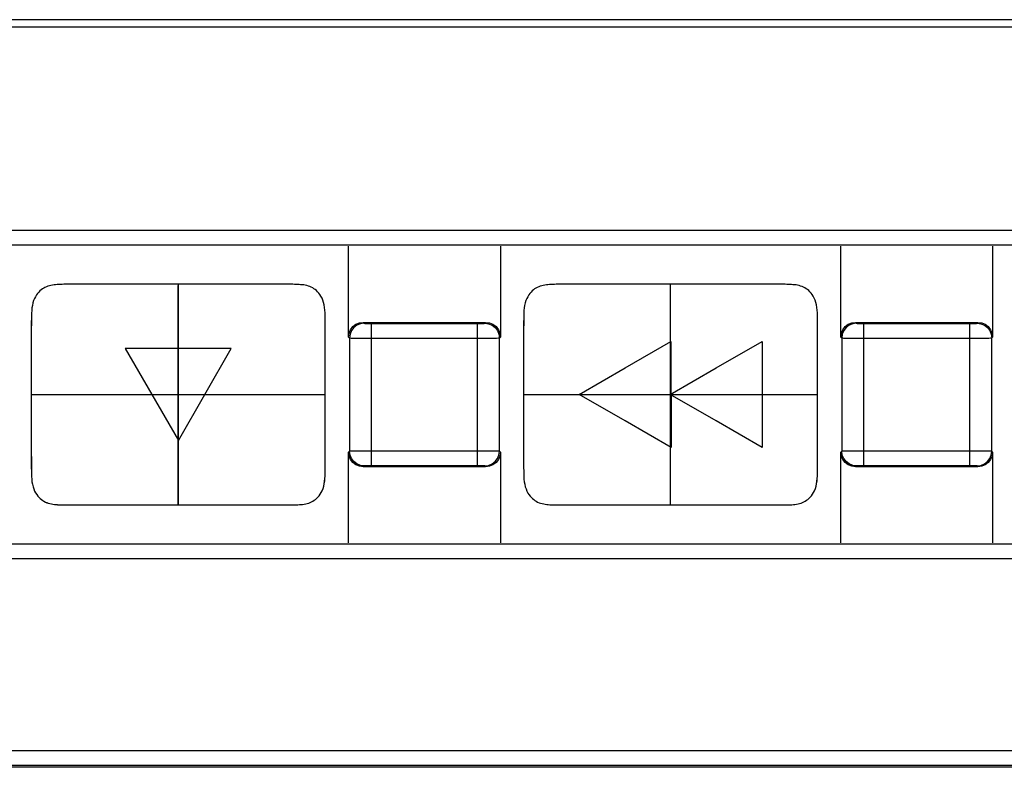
# Model space of a CAD drawing. Header units: millimetres. Extents: x -57 to 1892, y -935 to -279.
# Tile 30 of 40: x 1187 to 1201, y -395 to -385. Entities that reach past the tile are written whole.
import ezdxf

# ---------------------------------------------------------------- set-up
doc = ezdxf.new("R2010")
doc.units = ezdxf.units.MM
doc.header["$LTSCALE"] = 30.734
doc.layers.get('0').update_dxf_attribs({"linetype": 'CONTINUOUS'})

msp = doc.modelspace()

# ---------------------------------------------------------------- linework, layer by layer
at = {"color": 7, "linetype": 'Continuous'}
for p, q in [((1205.456, -384.849), (1173.456, -384.849)), ((1205.456, -384.949), (1173.456, -384.949)), ((1166.389, -394.791), (1213.116, -394.791)), ((1213.144, -395.019), (1166.469, -395.019)), ((1166.514, -394.991), (1213.116, -394.991))]:
    msp.add_line(p, q, dxfattribs=at)
at = {"linetype": 'Continuous'}
for p, q in [((1206.457, -387.718), (1172.457, -387.718)), ((1206.457, -387.918), (1172.457, -387.918)), ((1191.774, -389.167), (1191.774, -387.932)), ((1193.839, -387.932), (1193.839, -389.167)), ((1198.474, -389.167), (1198.474, -387.932)), ((1200.539, -387.932), (1200.539, -389.167)), ((1187.968, -388.449), (1187.921, -388.449)), ((1188.159, -388.449), (1188.126, -388.449)), ((1188.674, -388.449), (1188.586, -388.449)), ((1189.216, -388.449), (1189.073, -388.449)), ((1189.373, -388.449), (1189.216, -388.449)), ((1189.621, -388.449), (1189.373, -388.449)), ((1189.456, -391.45), (1189.456, -388.463)), ((1189.457, -391.449), (1189.457, -388.449)), ((1189.772, -388.449), (1189.621, -388.449)), ((1194.668, -388.449), (1194.621, -388.449)), ((1195.374, -388.449), (1195.286, -388.449)), ((1196.321, -388.449), (1195.773, -388.449)), ((1196.156, -391.45), (1196.156, -388.464)), ((1196.157, -391.435), (1196.157, -388.449)), ((1196.472, -388.449), (1196.321, -388.449)), ((1196.732, -388.449), (1196.472, -388.449)), ((1187.477, -388.703), (1187.477, -388.703)), ((1191.457, -389.268), (1191.456, -388.952)), ((1191.974, -388.967), (1191.986, -388.979)), ((1191.974, -388.967), (1193.639, -388.967)), ((1192.021, -388.98), (1192.041, -388.98)), ((1192.041, -388.98), (1192.066, -388.981)), ((1192.066, -388.981), (1193.527, -388.981)), ((1192.086, -390.918), (1192.086, -388.981)), ((1193.527, -390.918), (1193.527, -388.981)), ((1193.527, -388.981), (1193.56, -388.981)), ((1193.56, -388.981), (1193.579, -388.98)), ((1193.579, -388.98), (1193.594, -388.98)), ((1193.594, -388.98), (1193.605, -388.98)), ((1193.605, -388.98), (1193.614, -388.98)), ((1193.627, -388.979), (1193.639, -388.967)), ((1198.157, -389.268), (1198.156, -388.952)), ((1198.674, -388.967), (1198.686, -388.979)), ((1198.674, -388.967), (1200.339, -388.967)), ((1198.721, -388.98), (1198.741, -388.98)), ((1198.741, -388.98), (1198.766, -388.981)), ((1198.766, -388.981), (1200.227, -388.981)), ((1198.786, -390.918), (1198.786, -388.981)), ((1200.227, -390.918), (1200.227, -388.981)), ((1200.227, -388.981), (1200.26, -388.981)), ((1200.26, -388.981), (1200.279, -388.98)), ((1200.279, -388.98), (1200.294, -388.98)), ((1200.294, -388.98), (1200.305, -388.98)), ((1200.305, -388.98), (1200.314, -388.98)), ((1200.327, -388.979), (1200.339, -388.967)), ((1187.456, -389.079), (1187.456, -389.443)), ((1194.156, -389.079), (1194.156, -389.443)), ((1187.456, -389.219), (1187.456, -389.271)), ((1191.774, -389.167), (1191.786, -389.179)), ((1191.786, -389.179), (1191.786, -390.719)), ((1191.853, -389.18), (1191.909, -389.18)), ((1191.909, -389.18), (1192.024, -389.181)), ((1192.024, -389.181), (1193.595, -389.181)), ((1193.595, -389.181), (1193.683, -389.18)), ((1193.683, -389.18), (1193.746, -389.18)), ((1193.746, -389.18), (1193.789, -389.18)), ((1193.789, -389.18), (1193.81, -389.179)), ((1193.827, -389.179), (1193.839, -389.167)), ((1193.827, -390.719), (1193.827, -389.179)), ((1194.156, -389.219), (1194.156, -389.271)), ((1195.536, -389.587), (1196.161, -389.226)), ((1196.161, -389.226), (1196.162, -390.669)), ((1196.777, -389.587), (1197.402, -389.226)), ((1197.402, -389.226), (1197.402, -390.669)), ((1198.474, -389.167), (1198.486, -389.179)), ((1198.486, -389.179), (1198.486, -390.719)), ((1198.553, -389.18), (1198.609, -389.18)), ((1198.609, -389.18), (1198.724, -389.181)), ((1198.724, -389.181), (1200.295, -389.181)), ((1200.295, -389.181), (1200.383, -389.18)), ((1200.383, -389.18), (1200.446, -389.18)), ((1200.446, -389.18), (1200.489, -389.18)), ((1200.489, -389.18), (1200.51, -389.179)), ((1200.527, -389.179), (1200.539, -389.167)), ((1200.527, -390.719), (1200.527, -389.179)), ((1187.456, -389.271), (1187.456, -389.713)), ((1188.735, -389.323), (1189.096, -389.948)), ((1190.178, -389.323), (1188.735, -389.323)), ((1189.818, -389.948), (1190.178, -389.323)), ((1194.156, -389.271), (1194.156, -389.714)), ((1194.912, -389.947), (1195.536, -389.587)), ((1196.152, -389.947), (1196.777, -389.587)), ((1187.456, -389.713), (1187.456, -389.949)), ((1194.156, -389.713), (1194.156, -389.949)), ((1187.456, -389.95), (1191.456, -389.95)), ((1187.456, -389.949), (1191.457, -389.949)), ((1189.096, -389.948), (1189.457, -390.573)), ((1189.457, -390.573), (1189.818, -389.948)), ((1191.457, -390.185), (1191.457, -389.949)), ((1194.156, -389.95), (1198.156, -389.95)), ((1194.156, -389.949), (1198.157, -389.949)), ((1195.537, -390.308), (1194.912, -389.947)), ((1196.777, -390.308), (1196.152, -389.947)), ((1198.157, -390.185), (1198.157, -389.949)), ((1191.456, -390.628), (1191.456, -390.186)), ((1198.156, -390.628), (1198.156, -390.186)), ((1196.162, -390.669), (1195.537, -390.308)), ((1197.402, -390.669), (1196.777, -390.308)), ((1187.456, -390.395), (1187.456, -390.946)), ((1191.457, -390.82), (1191.457, -390.456)), ((1194.156, -390.395), (1194.156, -390.947)), ((1198.157, -390.82), (1198.157, -390.456)), ((1187.456, -390.631), (1187.457, -390.946)), ((1191.456, -390.68), (1191.456, -390.628)), ((1191.786, -390.719), (1191.774, -390.732)), ((1191.774, -391.967), (1191.774, -390.732)), ((1191.824, -390.719), (1191.803, -390.719)), ((1191.867, -390.718), (1191.824, -390.719)), ((1191.93, -390.718), (1191.867, -390.718)), ((1192.018, -390.718), (1191.93, -390.718)), ((1193.589, -390.718), (1192.018, -390.718)), ((1193.704, -390.718), (1193.589, -390.718)), ((1193.76, -390.718), (1193.704, -390.718)), ((1193.839, -390.732), (1193.827, -390.719)), ((1193.839, -390.732), (1193.839, -391.967)), ((1198.156, -390.68), (1198.156, -390.628)), ((1198.486, -390.719), (1198.474, -390.732)), ((1198.474, -391.967), (1198.474, -390.732)), ((1198.524, -390.719), (1198.503, -390.719)), ((1198.567, -390.718), (1198.524, -390.719)), ((1198.63, -390.718), (1198.567, -390.718)), ((1198.718, -390.718), (1198.63, -390.718)), ((1200.289, -390.718), (1198.718, -390.718)), ((1200.404, -390.718), (1200.289, -390.718)), ((1200.46, -390.718), (1200.404, -390.718)), ((1200.539, -390.732), (1200.527, -390.719)), ((1200.539, -390.732), (1200.539, -391.967)), ((1191.986, -390.919), (1191.974, -390.932)), ((1193.639, -390.932), (1191.974, -390.932)), ((1192.008, -390.918), (1191.999, -390.919)), ((1192.019, -390.918), (1192.008, -390.918)), ((1192.034, -390.918), (1192.019, -390.918)), ((1192.053, -390.918), (1192.034, -390.918)), ((1192.086, -390.918), (1192.053, -390.918)), ((1193.547, -390.918), (1192.086, -390.918)), ((1193.572, -390.918), (1193.547, -390.918)), ((1193.592, -390.918), (1193.572, -390.918)), ((1193.639, -390.932), (1193.627, -390.919)), ((1198.686, -390.919), (1198.674, -390.932)), ((1200.339, -390.932), (1198.674, -390.932)), ((1198.708, -390.918), (1198.699, -390.919)), ((1198.719, -390.918), (1198.708, -390.918)), ((1198.734, -390.918), (1198.719, -390.918)), ((1198.753, -390.918), (1198.734, -390.918)), ((1198.786, -390.918), (1198.753, -390.918)), ((1200.247, -390.918), (1198.786, -390.918)), ((1200.272, -390.918), (1200.247, -390.918)), ((1200.292, -390.918), (1200.272, -390.918)), ((1200.339, -390.932), (1200.327, -390.919)), ((1198.136, -391.196), (1198.143, -391.163)), ((1198.136, -391.196), (1198.136, -391.196)), ((1189.141, -391.449), (1189.292, -391.449)), ((1189.141, -391.45), (1189.291, -391.45)), ((1189.291, -391.45), (1189.54, -391.45)), ((1189.292, -391.449), (1189.457, -391.449)), ((1189.54, -391.45), (1189.697, -391.45)), ((1189.697, -391.45), (1189.84, -391.45)), ((1190.239, -391.45), (1190.327, -391.45)), ((1190.327, -391.45), (1190.787, -391.45)), ((1190.945, -391.45), (1190.992, -391.45)), ((1195.841, -391.45), (1196.54, -391.45)), ((1197.108, -391.45), (1197.645, -391.45)), ((1197.645, -391.45), (1197.692, -391.45)), ((1172.457, -391.981), (1206.457, -391.981)), ((1172.457, -392.181), (1206.457, -392.181))]:
    msp.add_line(p, q, dxfattribs=at)
for points in [[(1187.921, -388.449), (1187.897, -388.449), (1187.874, -388.45), (1187.851, -388.45), (1187.829, -388.451), (1187.807, -388.452), (1187.786, -388.454), (1187.765, -388.456), (1187.744, -388.459), (1187.723, -388.463), (1187.702, -388.468), (1187.682, -388.474), (1187.661, -388.481), (1187.642, -388.49), (1187.624, -388.5), (1187.606, -388.512), (1187.589, -388.525), (1187.573, -388.539), (1187.557, -388.555), (1187.541, -388.573), (1187.526, -388.594), (1187.512, -388.617), (1187.499, -388.643), (1187.487, -388.671), (1187.477, -388.703)], [(1188.126, -388.449), (1188.041, -388.449), (1188.016, -388.449), (1187.968, -388.449)], [(1188.586, -388.449), (1188.545, -388.449), (1188.505, -388.449), (1188.466, -388.449), (1188.427, -388.449), (1188.388, -388.449), (1188.349, -388.449), (1188.31, -388.449), (1188.271, -388.449), (1188.159, -388.449)], [(1189.073, -388.449), (1188.884, -388.449), (1188.674, -388.449)], [(1190.032, -388.449), (1189.909, -388.449), (1189.772, -388.449)], [(1190.528, -388.449), (1190.451, -388.449), (1190.412, -388.449), (1190.372, -388.449), (1190.331, -388.449), (1190.032, -388.449)], [(1190.752, -388.449), (1190.604, -388.449), (1190.566, -388.449), (1190.528, -388.449)], [(1190.871, -388.449), (1190.844, -388.449), (1190.816, -388.449), (1190.785, -388.449), (1190.752, -388.449)], [(1191.456, -388.952), (1191.456, -388.913), (1191.456, -388.875), (1191.454, -388.838), (1191.452, -388.801), (1191.448, -388.765), (1191.442, -388.73), (1191.434, -388.697), (1191.424, -388.666), (1191.412, -388.637), (1191.398, -388.611), (1191.383, -388.589), (1191.368, -388.569), (1191.352, -388.551), (1191.336, -388.535), (1191.32, -388.521), (1191.302, -388.509), (1191.285, -388.497), (1191.266, -388.488), (1191.246, -388.479), (1191.226, -388.472), (1191.205, -388.466), (1191.184, -388.462), (1191.163, -388.458), (1191.142, -388.456), (1191.121, -388.454), (1191.1, -388.452), (1191.079, -388.451), (1191.058, -388.45), (1191.036, -388.45), (1191.014, -388.449), (1190.991, -388.449), (1190.968, -388.449), (1190.871, -388.449)], [(1194.621, -388.449), (1194.597, -388.449), (1194.574, -388.45), (1194.551, -388.45), (1194.529, -388.451), (1194.507, -388.452), (1194.486, -388.454), (1194.465, -388.456), (1194.444, -388.459), (1194.423, -388.463), (1194.402, -388.468), (1194.382, -388.474), (1194.361, -388.481), (1194.342, -388.49), (1194.324, -388.5), (1194.306, -388.512), (1194.289, -388.525), (1194.273, -388.539), (1194.257, -388.555), (1194.241, -388.573), (1194.226, -388.594), (1194.212, -388.617), (1194.199, -388.643), (1194.187, -388.671), (1194.177, -388.703), (1194.17, -388.736)], [(1195.166, -388.449), (1194.741, -388.449), (1194.716, -388.449), (1194.668, -388.449)], [(1195.286, -388.449), (1195.245, -388.449), (1195.205, -388.449), (1195.166, -388.449)], [(1195.773, -388.449), (1195.584, -388.449), (1195.374, -388.449)], [(1197.072, -388.449), (1197.031, -388.449), (1196.732, -388.449)], [(1198.156, -388.952), (1198.156, -388.913), (1198.156, -388.875), (1198.154, -388.838), (1198.152, -388.801), (1198.148, -388.765), (1198.142, -388.73), (1198.134, -388.697), (1198.124, -388.666), (1198.112, -388.637), (1198.098, -388.611), (1198.083, -388.589), (1198.068, -388.569), (1198.052, -388.551), (1198.036, -388.535), (1198.02, -388.521), (1198.002, -388.509), (1197.985, -388.497), (1197.966, -388.488), (1197.946, -388.479), (1197.926, -388.472), (1197.905, -388.466), (1197.884, -388.462), (1197.863, -388.458), (1197.842, -388.456), (1197.821, -388.454), (1197.8, -388.452), (1197.779, -388.451), (1197.758, -388.45), (1197.736, -388.45), (1197.714, -388.449), (1197.691, -388.449), (1197.668, -388.449), (1197.072, -388.449)], [(1187.477, -388.703), (1187.47, -388.736), (1187.464, -388.771), (1187.461, -388.806), (1187.458, -388.843), (1187.457, -388.88), (1187.457, -388.918), (1187.456, -388.956), (1187.456, -389.219)], [(1187.47, -388.736), (1187.464, -388.77), (1187.461, -388.806), (1187.459, -388.842), (1187.457, -388.879), (1187.457, -388.917), (1187.457, -388.956), (1187.456, -389.079)], [(1194.17, -388.736), (1194.17, -388.736), (1194.164, -388.771), (1194.161, -388.806), (1194.158, -388.843), (1194.157, -388.88), (1194.157, -388.918), (1194.156, -388.956), (1194.156, -389.219)], [(1194.17, -388.736), (1194.164, -388.77), (1194.161, -388.806), (1194.159, -388.842), (1194.157, -388.879), (1194.157, -388.917), (1194.157, -388.956), (1194.156, -389.079)], [(1191.774, -389.167), (1191.782, -389.113), (1191.801, -389.067), (1191.833, -389.025), (1191.874, -388.993), (1191.921, -388.974), (1191.974, -388.967)], [(1191.986, -388.979), (1191.934, -388.986), (1191.886, -389.006), (1191.845, -389.038), (1191.813, -389.079), (1191.793, -389.127), (1191.786, -389.179)], [(1191.986, -388.979), (1191.987, -388.979), (1191.99, -388.979), (1191.993, -388.98), (1191.998, -388.98), (1192.003, -388.98), (1192.009, -388.98), (1192.021, -388.98)], [(1193.614, -388.98), (1193.618, -388.98), (1193.621, -388.979), (1193.624, -388.979), (1193.626, -388.979), (1193.627, -388.979)], [(1193.627, -388.979), (1193.679, -388.986), (1193.727, -389.006), (1193.768, -389.038), (1193.8, -389.079), (1193.82, -389.127), (1193.827, -389.179)], [(1193.639, -388.967), (1193.692, -388.974), (1193.739, -388.993), (1193.78, -389.025), (1193.812, -389.067), (1193.831, -389.113), (1193.839, -389.167)], [(1198.474, -389.167), (1198.482, -389.113), (1198.501, -389.067), (1198.533, -389.025), (1198.574, -388.993), (1198.621, -388.974), (1198.674, -388.967)], [(1198.686, -388.979), (1198.634, -388.986), (1198.586, -389.006), (1198.545, -389.038), (1198.513, -389.079), (1198.493, -389.127), (1198.486, -389.179)], [(1198.686, -388.979), (1198.687, -388.979), (1198.69, -388.979), (1198.693, -388.98), (1198.698, -388.98), (1198.703, -388.98), (1198.709, -388.98), (1198.721, -388.98)], [(1200.314, -388.98), (1200.318, -388.98), (1200.321, -388.979), (1200.324, -388.979), (1200.326, -388.979), (1200.327, -388.979)], [(1200.327, -388.979), (1200.379, -388.986), (1200.427, -389.006), (1200.468, -389.038), (1200.5, -389.079), (1200.52, -389.127), (1200.527, -389.179)], [(1200.339, -388.967), (1200.392, -388.974), (1200.439, -388.993), (1200.48, -389.025), (1200.512, -389.067), (1200.531, -389.113), (1200.539, -389.167)], [(1191.457, -389.503), (1191.457, -389.44), (1191.457, -389.38), (1191.457, -389.322), (1191.457, -389.268)], [(1191.786, -389.179), (1191.789, -389.179), (1191.796, -389.179), (1191.807, -389.18), (1191.821, -389.18), (1191.853, -389.18)], [(1193.81, -389.179), (1193.818, -389.179), (1193.824, -389.179), (1193.827, -389.179)], [(1198.157, -389.503), (1198.157, -389.44), (1198.157, -389.38), (1198.157, -389.322), (1198.157, -389.268)], [(1198.486, -389.179), (1198.489, -389.179), (1198.496, -389.179), (1198.507, -389.18), (1198.521, -389.18), (1198.553, -389.18)], [(1200.51, -389.179), (1200.518, -389.179), (1200.524, -389.179), (1200.527, -389.179)], [(1187.456, -389.443), (1187.456, -389.506), (1187.456, -389.572), (1187.456, -389.641), (1187.456, -389.713)], [(1191.457, -389.949), (1191.457, -389.712), (1191.457, -389.503)], [(1194.156, -389.443), (1194.156, -389.506), (1194.156, -389.572), (1194.156, -389.641), (1194.156, -389.713)], [(1198.157, -389.949), (1198.157, -389.712), (1198.157, -389.503)], [(1187.456, -389.713), (1187.456, -389.868), (1187.456, -389.95)], [(1194.156, -389.714), (1194.156, -389.868), (1194.156, -389.95)], [(1187.456, -389.95), (1187.456, -390.187), (1187.456, -390.395)], [(1187.456, -389.949), (1187.456, -390.187), (1187.456, -390.395)], [(1191.456, -390.186), (1191.456, -390.032), (1191.456, -389.95)], [(1194.156, -389.95), (1194.156, -390.187), (1194.156, -390.395)], [(1198.156, -390.186), (1198.156, -390.032), (1198.156, -389.95)], [(1191.457, -390.456), (1191.457, -390.393), (1191.457, -390.327), (1191.457, -390.258), (1191.457, -390.185)], [(1198.157, -390.456), (1198.157, -390.393), (1198.157, -390.327), (1198.157, -390.258), (1198.157, -390.185)], [(1187.456, -390.395), (1187.456, -390.458), (1187.456, -390.519), (1187.456, -390.576), (1187.456, -390.631)], [(1191.426, -391.227), (1191.436, -391.196), (1191.443, -391.163), (1191.448, -391.129), (1191.452, -391.093), (1191.454, -391.057), (1191.456, -391.02), (1191.456, -390.982), (1191.456, -390.943), (1191.456, -390.68)], [(1191.974, -390.932), (1191.921, -390.924), (1191.874, -390.905), (1191.833, -390.873), (1191.801, -390.832), (1191.782, -390.785), (1191.774, -390.732)], [(1191.803, -390.719), (1191.795, -390.719), (1191.789, -390.719), (1191.786, -390.719)], [(1191.986, -390.919), (1191.934, -390.913), (1191.886, -390.893), (1191.845, -390.861), (1191.813, -390.819), (1191.793, -390.771), (1191.786, -390.719)], [(1193.627, -390.919), (1193.679, -390.913), (1193.727, -390.893), (1193.768, -390.861), (1193.8, -390.819), (1193.82, -390.771), (1193.827, -390.719)], [(1193.839, -390.732), (1193.831, -390.785), (1193.812, -390.832), (1193.78, -390.873), (1193.739, -390.905), (1193.692, -390.924), (1193.639, -390.932)], [(1193.827, -390.719), (1193.824, -390.719), (1193.817, -390.719), (1193.806, -390.719), (1193.792, -390.719), (1193.76, -390.718)], [(1198.143, -391.163), (1198.148, -391.129), (1198.152, -391.093), (1198.154, -391.057), (1198.156, -391.02), (1198.156, -390.982), (1198.156, -390.943), (1198.156, -390.68)], [(1198.674, -390.932), (1198.621, -390.924), (1198.574, -390.905), (1198.533, -390.873), (1198.501, -390.832), (1198.482, -390.785), (1198.474, -390.732)], [(1198.503, -390.719), (1198.495, -390.719), (1198.489, -390.719), (1198.486, -390.719)], [(1198.686, -390.919), (1198.634, -390.913), (1198.586, -390.893), (1198.545, -390.861), (1198.513, -390.819), (1198.493, -390.771), (1198.486, -390.719)], [(1200.327, -390.919), (1200.379, -390.913), (1200.427, -390.893), (1200.468, -390.861), (1200.5, -390.819), (1200.52, -390.771), (1200.527, -390.719)], [(1200.539, -390.732), (1200.531, -390.785), (1200.512, -390.832), (1200.48, -390.873), (1200.439, -390.905), (1200.392, -390.924), (1200.339, -390.932)], [(1200.527, -390.719), (1200.524, -390.719), (1200.517, -390.719), (1200.506, -390.719), (1200.492, -390.719), (1200.46, -390.718)], [(1191.426, -391.227), (1191.426, -391.227), (1191.436, -391.196), (1191.443, -391.163), (1191.449, -391.128), (1191.452, -391.093), (1191.454, -391.056), (1191.456, -391.019), (1191.456, -390.981), (1191.456, -390.943), (1191.457, -390.82)], [(1198.143, -391.163), (1198.149, -391.128), (1198.152, -391.093), (1198.154, -391.056), (1198.156, -391.019), (1198.156, -390.981), (1198.156, -390.943), (1198.157, -390.82)], [(1187.456, -390.946), (1187.457, -390.985), (1187.457, -391.024), (1187.459, -391.061), (1187.461, -391.098), (1187.465, -391.134), (1187.471, -391.169), (1187.479, -391.202), (1187.489, -391.233), (1187.501, -391.262), (1187.515, -391.287), (1187.529, -391.31), (1187.545, -391.33), (1187.561, -391.348), (1187.577, -391.364), (1187.593, -391.378), (1187.61, -391.39), (1187.628, -391.401), (1187.647, -391.411), (1187.667, -391.42), (1187.687, -391.427), (1187.708, -391.432), (1187.729, -391.437), (1187.75, -391.44), (1187.771, -391.443), (1187.792, -391.445), (1187.813, -391.447), (1187.834, -391.448), (1187.855, -391.449), (1187.877, -391.449), (1187.899, -391.449), (1187.922, -391.45), (1187.945, -391.45), (1188.824, -391.45)], [(1187.457, -390.946), (1187.457, -390.985), (1187.457, -391.023), (1187.459, -391.061), (1187.461, -391.098), (1187.465, -391.134), (1187.471, -391.168), (1187.479, -391.202), (1187.489, -391.233), (1187.501, -391.262), (1187.515, -391.287), (1187.53, -391.31), (1187.545, -391.33), (1187.561, -391.347), (1187.577, -391.363), (1187.593, -391.377), (1187.611, -391.39), (1187.628, -391.401), (1187.647, -391.411), (1187.667, -391.419), (1187.687, -391.426), (1187.708, -391.432), (1187.729, -391.436), (1187.75, -391.44), (1187.771, -391.443), (1187.792, -391.445), (1187.813, -391.446), (1187.834, -391.447), (1187.855, -391.448), (1187.877, -391.449), (1187.899, -391.449), (1187.922, -391.449), (1187.945, -391.449), (1188.042, -391.449)], [(1191.999, -390.919), (1191.995, -390.919), (1191.992, -390.919), (1191.989, -390.919), (1191.987, -390.919), (1191.986, -390.919)], [(1193.627, -390.919), (1193.626, -390.919), (1193.623, -390.919), (1193.62, -390.919), (1193.615, -390.919), (1193.61, -390.918), (1193.604, -390.918), (1193.592, -390.918)], [(1194.156, -390.947), (1194.157, -390.986), (1194.157, -391.024), (1194.159, -391.061), (1194.161, -391.098), (1194.165, -391.134), (1194.171, -391.169), (1194.179, -391.202), (1194.189, -391.233), (1194.201, -391.262), (1194.215, -391.288), (1194.229, -391.31), (1194.245, -391.33), (1194.261, -391.348), (1194.277, -391.364), (1194.293, -391.378), (1194.31, -391.39), (1194.328, -391.401), (1194.347, -391.411), (1194.367, -391.42), (1194.387, -391.427), (1194.408, -391.432), (1194.429, -391.437), (1194.45, -391.441), (1194.471, -391.443), (1194.492, -391.445), (1194.513, -391.447), (1194.534, -391.448), (1194.555, -391.449), (1194.577, -391.449), (1194.599, -391.45), (1194.622, -391.45), (1194.645, -391.45), (1195.524, -391.45)], [(1198.699, -390.919), (1198.695, -390.919), (1198.692, -390.919), (1198.689, -390.919), (1198.687, -390.919), (1198.686, -390.919)], [(1200.327, -390.919), (1200.326, -390.919), (1200.323, -390.919), (1200.32, -390.919), (1200.315, -390.919), (1200.31, -390.918), (1200.304, -390.918), (1200.292, -390.918)], [(1190.992, -391.45), (1191.016, -391.449), (1191.039, -391.449), (1191.062, -391.448), (1191.084, -391.448), (1191.106, -391.446), (1191.127, -391.445), (1191.148, -391.443), (1191.169, -391.44), (1191.19, -391.436), (1191.211, -391.431), (1191.231, -391.425), (1191.251, -391.418), (1191.271, -391.409), (1191.289, -391.399), (1191.307, -391.387), (1191.324, -391.374), (1191.34, -391.36), (1191.356, -391.344), (1191.372, -391.326), (1191.387, -391.305), (1191.401, -391.282), (1191.414, -391.256), (1191.426, -391.227)], [(1197.692, -391.45), (1197.716, -391.45), (1197.739, -391.449), (1197.762, -391.449), (1197.784, -391.448), (1197.806, -391.447), (1197.827, -391.445), (1197.848, -391.443), (1197.869, -391.44), (1197.89, -391.436), (1197.911, -391.431), (1197.931, -391.425), (1197.951, -391.418), (1197.971, -391.409), (1197.989, -391.399), (1198.007, -391.387), (1198.024, -391.374), (1198.04, -391.36), (1198.056, -391.344), (1198.072, -391.326), (1198.087, -391.305), (1198.101, -391.282), (1198.114, -391.256), (1198.126, -391.228), (1198.136, -391.196)], [(1188.042, -391.449), (1188.069, -391.449), (1188.097, -391.449), (1188.128, -391.449), (1188.161, -391.449)], [(1188.161, -391.449), (1188.309, -391.449), (1188.347, -391.449), (1188.385, -391.449), (1188.423, -391.449), (1188.462, -391.449), (1188.501, -391.449), (1188.541, -391.449), (1188.582, -391.449), (1188.881, -391.449)], [(1188.824, -391.45), (1189.004, -391.45), (1189.141, -391.45)], [(1188.881, -391.449), (1189.004, -391.449), (1189.141, -391.449)], [(1189.84, -391.45), (1190.029, -391.45), (1190.239, -391.45)], [(1190.787, -391.45), (1190.872, -391.45), (1190.897, -391.45), (1190.945, -391.45)], [(1195.524, -391.45), (1195.704, -391.45), (1195.841, -391.45)], [(1196.54, -391.45), (1196.729, -391.45), (1197.108, -391.45)]]:
    msp.add_lwpolyline(points, dxfattribs=at)

doc.saveas('drawing.dxf')
